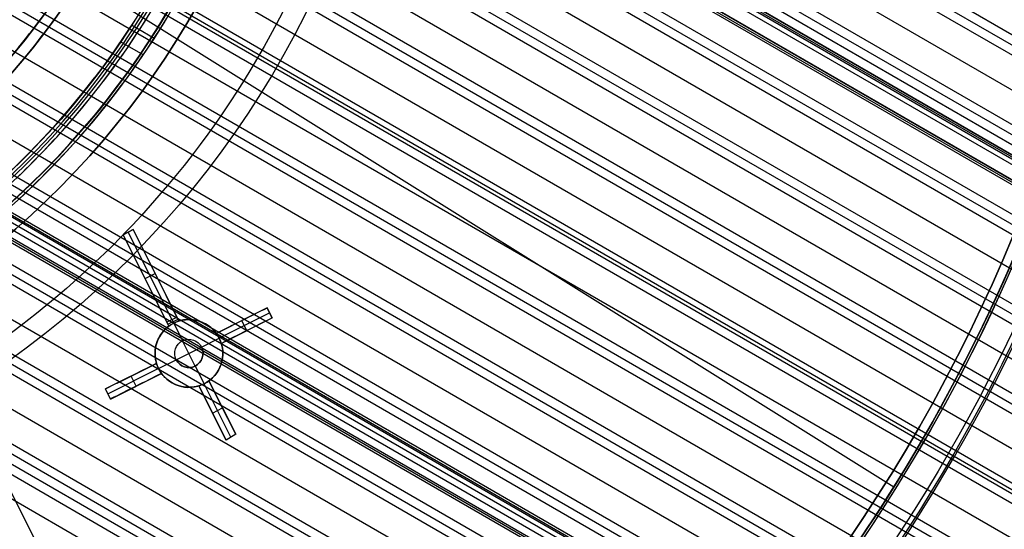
# Model space of a CAD drawing. Extents: x 19329 to 20306, y -2029 to -1182.
# Tile 50 of 66: x 19867 to 19955, y -1795 to -1750. Entities that reach past the tile are written whole.
import ezdxf

# ---------------------------------------------------------------- set-up
doc = ezdxf.new("R2010")
doc.units = 0
doc.layers.get('0').update_dxf_attribs({"linetype": 'CONTINUOUS'})
doc.layers.add('COLOR', color=7, linetype='CONTINUOUS')
doc.layers.add('LUZ', color=7, linetype='CONTINUOUS')

msp = doc.modelspace()

# ---------------------------------------------------------------- linework, layer by layer
for p, q in [((20294.087, -1946.777, 56.295), (19872.043, -1703.11, 56.295)), ((19872.269, -1704.137, 56.718), (20293.698, -1947.449, 56.718)), ((20293.31, -1948.122, 57.141), (19872.472, -1705.151, 57.141)), ((19872.852, -1708.441, 57.512), (20291.98, -1950.425, 57.512)), ((20290.651, -1952.728, 57.882), (19873.032, -1711.616, 57.882)), ((19873.086, -1712.544, 58.305), (20290.262, -1953.401, 58.305)), ((20289.874, -1954.073, 58.728), (19873.123, -1713.462, 58.728)), ((20289.323, -1955.028, 60.548), (19873.272, -1714.821, 60.548)), ((19873.356, -1714.675, 61.279), (20289.407, -1954.882, 61.279)), ((19873.441, -1714.529, 62.009), (20289.491, -1954.736, 62.009)), ((20289.491, -1954.736, 62.009), (19873.441, -1714.529, 62.009)), ((20289.117, -1955.385, 63.209), (19873.51, -1715.434, 63.209)), ((19873.02, -1716.473, 59.098), (20288.544, -1956.377, 59.098)), ((19873.164, -1717.009, 60.998), (20288.348, -1956.716, 60.998)), ((20288.433, -1956.57, 61.728), (19873.248, -1716.863, 61.728)), ((20288.517, -1956.424, 62.459), (19873.332, -1716.717, 62.459)), ((20288.517, -1956.424, 62.459), (19873.332, -1716.717, 62.459)), ((20287.215, -1958.68, 59.469), (19872.762, -1719.395, 59.469)), ((19872.685, -1720.248, 59.892), (20286.826, -1959.352, 59.892)), ((20286.438, -1960.025, 60.314), (19872.593, -1721.092, 60.314)), ((19872.106, -1723.881, 60.685), (20285.108, -1962.328, 60.685)), ((20283.778, -1964.631, 61.055), (19871.489, -1726.596, 61.055)), ((19871.301, -1727.384, 61.478), (20283.39, -1965.304, 61.478)), ((20283.002, -1965.976, 61.901), (19871.101, -1728.165, 61.901)), ((19870.284, -1730.764, 62.271), (20281.672, -1968.279, 62.271)), ((20280.342, -1970.583, 62.642), (19869.349, -1733.295, 62.642)), ((19869.062, -1734.027, 63.065), (20279.954, -1971.255, 63.065)), ((20279.566, -1971.928, 63.488), (19868.764, -1734.751, 63.488)), ((19867.643, -1737.175, 63.858), (20278.236, -1974.231, 63.858)), ((19864.226, -1743.137, 65.444), (20274.8, -1980.182, 65.444)), ((20273.47, -1982.485, 65.815), (19862.701, -1745.328, 65.815)), ((20272.694, -1983.831, 66.661), (19861.742, -1746.567, 66.661)), ((19862.227, -1745.951, 66.238), (20273.082, -1983.158, 66.238)), ((20276.906, -1976.534, 64.228), (19878.017, -1746.235, 64.228)), ((19877.804, -1747.009, 64.651), (20276.518, -1977.207, 64.651)), ((20276.656, -1976.968, 66.397), (19877.946, -1746.773, 66.397)), ((20276.13, -1977.879, 65.074), (19877.341, -1747.639, 65.074)), ((19860.031, -1748.651, 67.031), (20271.364, -1986.134, 67.031)), ((20270.034, -1988.437, 67.401), (19858.204, -1750.667, 67.401)), ((19879.336, -1751.475, 69.865), (19877.341, -1750.323, 69.865)), ((20269.258, -1989.782, 68.247), (19857.049, -1751.793, 68.247)), ((19857.633, -1751.234, 67.824), (20269.646, -1989.109, 67.824)), ((19878.367, -1752.938, 64.584), (19876.37, -1751.785, 64.584)), ((19855.022, -1753.694, 68.618), (20267.928, -1992.085, 68.618)), ((19852.187, -1756.025, 69.411), (20266.21, -1995.061, 69.411)), ((20266.598, -1994.388, 68.988), (19852.867, -1755.52, 68.988)), ((20265.822, -1995.733, 69.834), (19851.493, -1756.521, 69.834)), ((20264.757, -1997.577, 74.456), (19849.188, -1757.648, 74.456)), ((20264.963, -1997.22, 71.795), (19849.815, -1757.534, 71.795)), ((19849.899, -1757.388, 72.526), (20265.048, -1997.074, 72.526)), ((20265.132, -1996.928, 73.257), (19849.983, -1757.241, 73.257)), ((19847.978, -1758.723, 72.245), (20263.989, -1998.908, 72.245)), ((20264.073, -1998.761, 72.976), (19848.062, -1758.577, 72.976)), ((20264.158, -1998.615, 73.707), (19848.147, -1758.431, 73.707)), ((19849.11, -1758.216, 70.204), (20264.492, -1998.037, 70.204)), ((19846.574, -1759.823, 70.574), (20263.162, -2000.34, 70.574)), ((20262.385, -2001.685, 71.42), (19844.944, -1760.675, 71.42)), ((19845.767, -1760.254, 70.997), (20262.774, -2001.012, 70.997)), ((19842.127, -1762.12, 71.791), (20261.056, -2003.988, 71.791)), ((20258.949, -2007.636, 73.007), (19837.151, -1764.111, 73.007)), ((19838.144, -1763.788, 72.584), (20259.338, -2006.964, 72.584)), ((20259.726, -2006.291, 72.161), (19839.114, -1763.451, 72.161)), ((19833.752, -1765.219, 73.377), (20257.62, -2009.939, 73.377)), ((20255.098, -2014.307, 76.351), (19825.885, -1766.501, 76.351)), ((19827.596, -1766.53, 74.593), (20255.513, -2013.588, 74.593)), ((19828.848, -1766.356, 74.171), (20255.902, -2012.915, 74.171)), ((19830.06, -1766.159, 73.748), (20256.29, -2012.243, 73.748)), ((19837.725, -1775.448, 74.964), (20254.184, -2015.891, 74.964))]:
    msp.add_line(p, q)
at = {"extrusion": (0.112476, 0.194813, 0.97437)}
for points in [[(-18054.372, -8257.824), (-18054.882, -8257.515), (-18055.391, -8257.201), (-18055.897, -8256.883), (-18056.402, -8256.56), (-18056.904, -8256.232), (-18057.404, -8255.9), (-18057.901, -8255.563), (-18058.397, -8255.222), (-18058.889, -8254.876), (-18059.38, -8254.525), (-18059.868, -8254.17), (-18060.353, -8253.811), (-18060.835, -8253.447), (-18061.315, -8253.079), (-18061.792, -8252.706), (-18062.267, -8252.329), (-18062.738, -8251.948), (-18063.206, -8251.563), (-18063.672, -8251.173), (-18064.134, -8250.779), (-18064.594, -8250.381), (-18065.05, -8249.979), (-18065.503, -8249.572), (-18065.953, -8249.162), (-18066.399, -8248.748), (-18066.842, -8248.33), (-18067.282, -8247.907), (-18067.718, -8247.481), (-18068.151, -8247.052), (-18068.58, -8246.618), (-18069.005, -8246.18), (-18069.427, -8245.739), (-18069.845, -8245.295), (-18070.26, -8244.846), (-18070.671, -8244.395), (-18071.078, -8243.939), (-18071.481, -8243.481), (-18071.88, -8243.019), (-18072.275, -8242.553), (-18072.666, -8242.084), (-18073.053, -8241.612), (-18073.437, -8241.137), (-18073.816, -8240.659), (-18074.191, -8240.178), (-18074.561, -8239.693), (-18074.928, -8239.206), (-18075.29, -8238.716), (-18075.648, -8238.223), (-18076.002, -8237.727), (-18076.352, -8237.229), (-18076.697, -8236.728), (-18077.037, -8236.224), (-18077.374, -8235.718), (-18077.706, -8235.209), (-18078.033, -8234.698), (-18078.356, -8234.185), (-18078.675, -8233.669), (-18078.989, -8233.151), (-18079.298, -8232.631), (-18079.603, -8232.109), (-18079.903, -8231.584), (-18080.199, -8231.058), (-18080.49, -8230.53), (-18080.776, -8230), (-18081.058, -8229.468), (-18081.335, -8228.934), (-18081.608, -8228.399), (-18081.876, -8227.862), (-18082.139, -8227.324), (-18082.397, -8226.784), (-18082.651, -8226.242), (-18082.9, -8225.7), (-18083.144, -8225.156), (-18083.384, -8224.61), (-18083.619, -8224.064), (-18083.849, -8223.516), (-18084.074, -8222.968), (-18084.295, -8222.418), (-18084.511, -8221.868), (-18084.722, -8221.317), (-18084.928, -8220.765), (-18085.13, -8220.212), (-18085.327, -8219.658), (-18085.519, -8219.104), (-18085.707, -8218.549), (-18085.89, -8217.994), (-18086.068, -8217.439), (-18086.241, -8216.883), (-18086.41, -8216.326), (-18086.574, -8215.77), (-18086.734, -8215.213), (-18086.889, -8214.656), (-18087.039, -8214.099), (-18087.185, -8213.542), (-18087.326, -8212.985), (-18087.462, -8212.428), (-18087.594, -8211.871), (-18087.721, -8211.315), (-18087.844, -8210.758), (-18087.962, -8210.202), (-18088.076, -8209.646), (-18088.186, -8209.091), (-18088.29, -8208.536), (-18088.391, -8207.982), (-18088.487, -8207.428), (-18088.578, -8206.875), (-18088.666, -8206.322), (-18088.748, -8205.771), (-18088.827, -8205.22), (-18088.901, -8204.669), (-18088.971, -8204.12), (-18089.037, -8203.571), (-18089.099, -8203.024), (-18089.156, -8202.477), (-18089.209, -8201.932), (-18089.258, -8201.387), (-18089.303, -8200.844), (-18089.344, -8200.302), (-18089.381, -8199.761), (-18089.414, -8199.221), (-18089.443, -8198.683), (-18089.468, -8198.146), (-18089.489, -8197.61), (-18089.506, -8197.075), (-18089.519, -8196.543), (-18089.528, -8196.011), (-18089.534, -8195.481), (-18089.536, -8194.953), (-18089.534, -8194.434), (-18089.529, -8193.914), (-18089.52, -8193.393), (-18089.507, -8192.87), (-18089.49, -8192.346), (-18089.47, -8191.82), (-18089.446, -8191.293), (-18089.418, -8190.765), (-18089.387, -8190.235), (-18089.351, -8189.704), (-18089.312, -8189.173), (-18089.269, -8188.64), (-18089.221, -8188.105), (-18089.17, -8187.57), (-18089.115, -8187.034), (-18089.056, -8186.497), (-18088.993, -8185.959), (-18088.925, -8185.42), (-18088.854, -8184.88), (-18088.778, -8184.34), (-18088.698, -8183.799), (-18088.615, -8183.257), (-18088.526, -8182.714), (-18088.434, -8182.171), (-18088.338, -8181.627), (-18088.237, -8181.083), (-18088.132, -8180.538), (-18088.022, -8179.993), (-18087.908, -8179.447), (-18087.79, -8178.901), (-18087.668, -8178.355), (-18087.541, -8177.809), (-18087.41, -8177.262), (-18087.274, -8176.716), (-18087.134, -8176.169), (-18086.99, -8175.622), (-18086.841, -8175.076), (-18086.688, -8174.529), (-18086.53, -8173.983), (-18086.367, -8173.436), (-18086.201, -8172.89), (-18086.029, -8172.345), (-18085.853, -8171.8), (-18085.673, -8171.255), (-18085.488, -8170.711), (-18085.299, -8170.167), (-18085.105, -8169.624), (-18084.906, -8169.081), (-18084.703, -8168.539), (-18084.495, -8167.998), (-18084.283, -8167.458), (-18084.066, -8166.919), (-18083.845, -8166.381), (-18083.619, -8165.843), (-18083.389, -8165.307), (-18083.154, -8164.772), (-18082.914, -8164.238), (-18082.67, -8163.705), (-18082.422, -8163.174), (-18082.168, -8162.644), (-18081.911, -8162.115), (-18081.649, -8161.588), (-18081.382, -8161.062), (-18081.111, -8160.538), (-18080.835, -8160.016), (-18080.555, -8159.495), (-18080.27, -8158.977), (-18079.981, -8158.46), (-18079.688, -8157.944), (-18079.39, -8157.431), (-18079.088, -8156.92), (-18078.781, -8156.411), (-18078.47, -8155.904), (-18078.155, -8155.399), (-18077.835, -8154.897), (-18077.511, -8154.397), (-18077.183, -8153.899), (-18076.85, -8153.403), (-18076.513, -8152.91), (-18076.172, -8152.42), (-18075.827, -8151.932), (-18075.478, -8151.447), (-18075.125, -8150.964), (-18074.767, -8150.485), (-18074.406, -8150.008), (-18074.04, -8149.534), (-18073.67, -8149.062), (-18073.297, -8148.594), (-18072.919, -8148.129), (-18072.538, -8147.667), (-18072.153, -8147.208), (-18071.764, -8146.752), (-18071.371, -8146.3), (-18070.974, -8145.85), (-18070.574, -8145.404), (-18070.17, -8144.962), (-18069.763, -8144.522), (-18069.352, -8144.087), (-18068.937, -8143.654), (-18068.519, -8143.226), (-18068.097, -8142.801), (-18067.672, -8142.379), (-18067.244, -8141.961), (-18066.812, -8141.547), (-18066.377, -8141.137), (-18065.938, -8140.731), (-18065.497, -8140.328), (-18065.052, -8139.929), (-18064.605, -8139.534), (-18064.154, -8139.144), (-18063.7, -8138.757), (-18063.244, -8138.374), (-18062.784, -8137.995), (-18062.322, -8137.621), (-18061.857, -8137.25), (-18061.389, -8136.884), (-18060.919, -8136.522), (-18060.445, -8136.164), (-18059.97, -8135.81), (-18059.492, -8135.461), (-18059.011, -8135.116), (-18058.528, -8134.775), (-18058.042, -8134.439), (-18057.555, -8134.107), (-18057.065, -8133.78), (-18056.573, -8133.457), (-18056.078, -8133.138), (-18055.582, -8132.824)], [(-18053.461, -8132.824), (-18053.982, -8133.129), (-18054.501, -8133.438), (-18055.018, -8133.753), (-18055.533, -8134.072), (-18056.046, -8134.396), (-18056.557, -8134.725), (-18057.065, -8135.059), (-18057.571, -8135.397), (-18058.075, -8135.74), (-18058.576, -8136.088), (-18059.075, -8136.441), (-18059.571, -8136.798), (-18060.065, -8137.159), (-18060.556, -8137.526), (-18061.044, -8137.896), (-18061.529, -8138.272), (-18062.011, -8138.651), (-18062.491, -8139.036), (-18062.967, -8139.424), (-18063.441, -8139.817), (-18063.911, -8140.215), (-18064.378, -8140.616), (-18064.842, -8141.022), (-18065.303, -8141.432), (-18065.76, -8141.846), (-18066.214, -8142.265), (-18066.665, -8142.687), (-18067.112, -8143.114), (-18067.556, -8143.544), (-18067.996, -8143.978), (-18068.432, -8144.417), (-18068.865, -8144.859), (-18069.294, -8145.305), (-18069.719, -8145.755), (-18070.14, -8146.208), (-18070.558, -8146.665), (-18070.971, -8147.126), (-18071.381, -8147.59), (-18071.787, -8148.058), (-18072.188, -8148.529), (-18072.586, -8149.003), (-18072.979, -8149.481), (-18073.368, -8149.962), (-18073.753, -8150.447), (-18074.134, -8150.934), (-18074.511, -8151.425), (-18074.883, -8151.918), (-18075.251, -8152.415), (-18075.614, -8152.914), (-18075.973, -8153.417), (-18076.328, -8153.922), (-18076.678, -8154.43), (-18077.024, -8154.94), (-18077.365, -8155.453), (-18077.702, -8155.969), (-18078.034, -8156.487), (-18078.361, -8157.008), (-18078.684, -8157.531), (-18079.002, -8158.056), (-18079.316, -8158.584), (-18079.624, -8159.113), (-18079.928, -8159.645), (-18080.228, -8160.179), (-18080.522, -8160.714), (-18080.812, -8161.252), (-18081.097, -8161.792), (-18081.378, -8162.333), (-18081.653, -8162.876), (-18081.924, -8163.42), (-18082.19, -8163.967), (-18082.451, -8164.514), (-18082.707, -8165.063), (-18082.958, -8165.614), (-18083.205, -8166.166), (-18083.446, -8166.719), (-18083.683, -8167.273), (-18083.915, -8167.829), (-18084.142, -8168.385), (-18084.364, -8168.943), (-18084.582, -8169.501), (-18084.794, -8170.06), (-18085.002, -8170.62), (-18085.205, -8171.181), (-18085.403, -8171.742), (-18085.596, -8172.304), (-18085.784, -8172.867), (-18085.967, -8173.43), (-18086.146, -8173.994), (-18086.32, -8174.557), (-18086.489, -8175.122), (-18086.653, -8175.686), (-18086.812, -8176.251), (-18086.967, -8176.815), (-18087.117, -8177.38), (-18087.262, -8177.945), (-18087.402, -8178.51), (-18087.538, -8179.074), (-18087.669, -8179.639), (-18087.795, -8180.203), (-18087.917, -8180.767), (-18088.034, -8181.33), (-18088.147, -8181.893), (-18088.255, -8182.456), (-18088.358, -8183.018), (-18088.457, -8183.58), (-18088.551, -8184.141), (-18088.641, -8184.701), (-18088.726, -8185.261), (-18088.807, -8185.82), (-18088.883, -8186.378), (-18088.955, -8186.935), (-18089.023, -8187.492), (-18089.086, -8188.047), (-18089.145, -8188.601), (-18089.2, -8189.155), (-18089.25, -8189.707), (-18089.297, -8190.258), (-18089.339, -8190.808), (-18089.377, -8191.356), (-18089.41, -8191.904), (-18089.44, -8192.45), (-18089.466, -8192.994), (-18089.487, -8193.538), (-18089.505, -8194.08), (-18089.519, -8194.62), (-18089.528, -8195.159), (-18089.534, -8195.696), (-18089.536, -8196.232), (-18089.534, -8196.743), (-18089.529, -8197.256), (-18089.52, -8197.771), (-18089.508, -8198.287), (-18089.492, -8198.804), (-18089.472, -8199.323), (-18089.449, -8199.843), (-18089.422, -8200.364), (-18089.391, -8200.886), (-18089.356, -8201.41), (-18089.318, -8201.934), (-18089.276, -8202.46), (-18089.23, -8202.987), (-18089.18, -8203.515), (-18089.126, -8204.043), (-18089.069, -8204.573), (-18089.007, -8205.104), (-18088.942, -8205.636), (-18088.872, -8206.168), (-18088.799, -8206.701), (-18088.721, -8207.235), (-18088.639, -8207.77), (-18088.554, -8208.305), (-18088.464, -8208.841), (-18088.37, -8209.377), (-18088.272, -8209.914), (-18088.17, -8210.451), (-18088.063, -8210.989), (-18087.953, -8211.527), (-18087.838, -8212.066), (-18087.719, -8212.605), (-18087.596, -8213.144), (-18087.468, -8213.683), (-18087.336, -8214.222), (-18087.2, -8214.762), (-18087.059, -8215.301), (-18086.915, -8215.84), (-18086.766, -8216.38), (-18086.612, -8216.919), (-18086.454, -8217.458), (-18086.292, -8217.997), (-18086.125, -8218.535), (-18085.954, -8219.074), (-18085.779, -8219.611), (-18085.599, -8220.149), (-18085.415, -8220.686), (-18085.226, -8221.222), (-18085.033, -8221.758), (-18084.836, -8222.293), (-18084.634, -8222.827), (-18084.427, -8223.361), (-18084.217, -8223.893), (-18084.001, -8224.425), (-18083.782, -8224.956), (-18083.558, -8225.486), (-18083.329, -8226.015), (-18083.096, -8226.542), (-18082.859, -8227.069), (-18082.617, -8227.594), (-18082.371, -8228.118), (-18082.12, -8228.641), (-18081.865, -8229.163), (-18081.605, -8229.682), (-18081.342, -8230.201), (-18081.073, -8230.718), (-18080.801, -8231.233), (-18080.524, -8231.746), (-18080.243, -8232.258), (-18079.957, -8232.768), (-18079.667, -8233.276), (-18079.373, -8233.782), (-18079.074, -8234.287), (-18078.772, -8234.789), (-18078.465, -8235.289), (-18078.153, -8235.787), (-18077.838, -8236.283), (-18077.518, -8236.777), (-18077.194, -8237.268), (-18076.867, -8237.757), (-18076.535, -8238.243), (-18076.198, -8238.727), (-18075.858, -8239.209), (-18075.514, -8239.688), (-18075.166, -8240.164), (-18074.813, -8240.638), (-18074.457, -8241.109), (-18074.097, -8241.577), (-18073.733, -8242.043), (-18073.365, -8242.505), (-18072.994, -8242.965), (-18072.618, -8243.421), (-18072.239, -8243.875), (-18071.856, -8244.325), (-18071.469, -8244.773), (-18071.079, -8245.217), (-18070.685, -8245.658), (-18070.287, -8246.096), (-18069.886, -8246.53), (-18069.481, -8246.961), (-18069.073, -8247.389), (-18068.662, -8247.813), (-18068.247, -8248.234), (-18067.829, -8248.651), (-18067.407, -8249.064), (-18066.983, -8249.474), (-18066.555, -8249.881), (-18066.124, -8250.283), (-18065.689, -8250.682), (-18065.252, -8251.077), (-18064.812, -8251.469), (-18064.368, -8251.856), (-18063.922, -8252.24), (-18063.473, -8252.619), (-18063.021, -8252.995), (-18062.566, -8253.367), (-18062.109, -8253.734), (-18061.649, -8254.098), (-18061.186, -8254.458), (-18060.72, -8254.813), (-18060.253, -8255.165), (-18059.782, -8255.512), (-18059.309, -8255.855), (-18058.834, -8256.194), (-18058.357, -8256.528), (-18057.877, -8256.859), (-18057.395, -8257.185), (-18056.911, -8257.507), (-18056.425, -8257.824)], [(-18059.822, -8132.824), (-18060.297, -8133.159), (-18060.77, -8133.498), (-18061.241, -8133.841), (-18061.71, -8134.189), (-18062.176, -8134.54), (-18062.64, -8134.895), (-18063.101, -8135.254), (-18063.559, -8135.618), (-18064.015, -8135.985), (-18064.469, -8136.355), (-18064.92, -8136.73), (-18065.368, -8137.109), (-18065.813, -8137.491), (-18066.255, -8137.877), (-18066.695, -8138.267), (-18067.131, -8138.66), (-18067.565, -8139.057), (-18067.996, -8139.458), (-18068.423, -8139.862), (-18068.848, -8140.27), (-18069.27, -8140.681), (-18069.688, -8141.096), (-18070.103, -8141.514), (-18070.515, -8141.935), (-18070.923, -8142.36), (-18071.329, -8142.788), (-18071.731, -8143.22), (-18072.129, -8143.654), (-18072.524, -8144.092), (-18072.916, -8144.533), (-18073.304, -8144.977), (-18073.689, -8145.424), (-18074.07, -8145.874), (-18074.447, -8146.327), (-18074.821, -8146.783), (-18075.191, -8147.242), (-18075.557, -8147.703), (-18075.92, -8148.168), (-18076.279, -8148.635), (-18076.634, -8149.104), (-18076.986, -8149.577), (-18077.333, -8150.052), (-18077.677, -8150.529), (-18078.017, -8151.009), (-18078.353, -8151.491), (-18078.684, -8151.976), (-18079.012, -8152.463), (-18079.336, -8152.953), (-18079.656, -8153.444), (-18079.972, -8153.938), (-18080.284, -8154.434), (-18080.592, -8154.932), (-18080.896, -8155.432), (-18081.196, -8155.934), (-18081.491, -8156.438), (-18081.782, -8156.943), (-18082.07, -8157.451), (-18082.353, -8157.96), (-18082.632, -8158.471), (-18082.907, -8158.984), (-18083.177, -8159.498), (-18083.443, -8160.014), (-18083.706, -8160.531), (-18083.963, -8161.05), (-18084.217, -8161.57), (-18084.466, -8162.092), (-18084.712, -8162.615), (-18084.953, -8163.139), (-18085.189, -8163.664), (-18085.422, -8164.19), (-18085.65, -8164.717), (-18085.874, -8165.246), (-18086.093, -8165.775), (-18086.308, -8166.305), (-18086.519, -8166.837), (-18086.726, -8167.368), (-18086.929, -8167.901), (-18087.127, -8168.435), (-18087.321, -8168.969), (-18087.51, -8169.503), (-18087.696, -8170.038), (-18087.877, -8170.574), (-18088.054, -8171.11), (-18088.227, -8171.647), (-18088.395, -8172.184), (-18088.559, -8172.721), (-18088.719, -8173.258), (-18088.875, -8173.796), (-18089.027, -8174.334), (-18089.174, -8174.872), (-18089.317, -8175.41), (-18089.456, -8175.948), (-18089.591, -8176.486), (-18089.722, -8177.023), (-18089.849, -8177.561), (-18089.971, -8178.099), (-18090.09, -8178.636), (-18090.204, -8179.173), (-18090.314, -8179.71), (-18090.42, -8180.246), (-18090.523, -8180.782), (-18090.621, -8181.318), (-18090.715, -8181.853), (-18090.805, -8182.387), (-18090.892, -8182.921), (-18090.974, -8183.454), (-18091.052, -8183.987), (-18091.127, -8184.519), (-18091.198, -8185.05), (-18091.264, -8185.58), (-18091.327, -8186.11), (-18091.387, -8186.639), (-18091.442, -8187.167), (-18091.494, -8187.694), (-18091.541, -8188.22), (-18091.586, -8188.744), (-18091.626, -8189.268), (-18091.663, -8189.791), (-18091.696, -8190.313), (-18091.726, -8190.833), (-18091.752, -8191.353), (-18091.774, -8191.871), (-18091.793, -8192.388), (-18091.809, -8192.904), (-18091.821, -8193.418), (-18091.829, -8193.931), (-18091.834, -8194.443), (-18091.836, -8194.953), (-18091.834, -8195.472), (-18091.829, -8195.993), (-18091.82, -8196.515), (-18091.808, -8197.038), (-18091.792, -8197.563), (-18091.772, -8198.089), (-18091.749, -8198.617), (-18091.722, -8199.146), (-18091.691, -8199.676), (-18091.657, -8200.207), (-18091.619, -8200.739), (-18091.577, -8201.272), (-18091.531, -8201.807), (-18091.481, -8202.342), (-18091.428, -8202.879), (-18091.37, -8203.416), (-18091.309, -8203.954), (-18091.244, -8204.494), (-18091.174, -8205.034), (-18091.101, -8205.575), (-18091.024, -8206.116), (-18090.942, -8206.658), (-18090.857, -8207.201), (-18090.768, -8207.745), (-18090.674, -8208.289), (-18090.576, -8208.834), (-18090.474, -8209.379), (-18090.368, -8209.925), (-18090.258, -8210.471), (-18090.144, -8211.017), (-18090.025, -8211.564), (-18089.902, -8212.111), (-18089.775, -8212.658), (-18089.644, -8213.205), (-18089.508, -8213.752), (-18089.368, -8214.3), (-18089.224, -8214.847), (-18089.076, -8215.395), (-18088.923, -8215.942), (-18088.765, -8216.489), (-18088.604, -8217.036), (-18088.438, -8217.583), (-18088.268, -8218.13), (-18088.093, -8218.676), (-18087.914, -8219.221), (-18087.73, -8219.767), (-18087.542, -8220.311), (-18087.35, -8220.856), (-18087.153, -8221.399), (-18086.952, -8221.942), (-18086.747, -8222.484), (-18086.537, -8223.026), (-18086.322, -8223.566), (-18086.103, -8224.106), (-18085.88, -8224.645), (-18085.652, -8225.182), (-18085.42, -8225.719), (-18085.184, -8226.255), (-18084.943, -8226.789), (-18084.697, -8227.322), (-18084.447, -8227.854), (-18084.193, -8228.385), (-18083.935, -8228.914), (-18083.672, -8229.441), (-18083.404, -8229.968), (-18083.133, -8230.492), (-18082.857, -8231.016), (-18082.576, -8231.537), (-18082.291, -8232.057), (-18082.002, -8232.574), (-18081.709, -8233.091), (-18081.411, -8233.605), (-18081.109, -8234.117), (-18080.803, -8234.627), (-18080.493, -8235.135), (-18080.178, -8235.641), (-18079.859, -8236.145), (-18079.536, -8236.647), (-18079.209, -8237.146), (-18078.878, -8237.644), (-18078.542, -8238.138), (-18078.203, -8238.63), (-18077.859, -8239.12), (-18077.511, -8239.607), (-18077.16, -8240.092), (-18076.804, -8240.574), (-18076.444, -8241.053), (-18076.081, -8241.53), (-18075.713, -8242.004), (-18075.342, -8242.475), (-18074.967, -8242.943), (-18074.588, -8243.408), (-18074.205, -8243.87), (-18073.819, -8244.329), (-18073.429, -8244.785), (-18073.035, -8245.238), (-18072.637, -8245.687), (-18072.236, -8246.134), (-18071.831, -8246.577), (-18071.423, -8247.017), (-18071.012, -8247.453), (-18070.596, -8247.886), (-18070.178, -8248.316), (-18069.756, -8248.742), (-18069.331, -8249.164), (-18068.902, -8249.583), (-18068.471, -8249.999), (-18068.036, -8250.41), (-18067.598, -8250.818), (-18067.157, -8251.223), (-18066.712, -8251.623), (-18066.265, -8252.02), (-18065.815, -8252.413), (-18065.362, -8252.802), (-18064.906, -8253.187), (-18064.447, -8253.568), (-18063.986, -8253.945), (-18063.521, -8254.318), (-18063.054, -8254.688), (-18062.585, -8255.053), (-18062.113, -8255.414), (-18061.638, -8255.771), (-18061.161, -8256.123), (-18060.681, -8256.472), (-18060.199, -8256.816), (-18059.715, -8257.156), (-18059.228, -8257.492), (-18058.74, -8257.824)], [(-18060.579, -8257.824), (-18061.045, -8257.487), (-18061.509, -8257.145), (-18061.97, -8256.8), (-18062.429, -8256.451), (-18062.886, -8256.098), (-18063.34, -8255.741), (-18063.792, -8255.381), (-18064.241, -8255.017), (-18064.687, -8254.648), (-18065.131, -8254.277), (-18065.572, -8253.901), (-18066.011, -8253.522), (-18066.446, -8253.139), (-18066.879, -8252.753), (-18067.309, -8252.363), (-18067.736, -8251.969), (-18068.16, -8251.572), (-18068.582, -8251.172), (-18069, -8250.768), (-18069.415, -8250.36), (-18069.827, -8249.95), (-18070.236, -8249.536), (-18070.641, -8249.118), (-18071.044, -8248.698), (-18071.443, -8248.274), (-18071.839, -8247.847), (-18072.232, -8247.417), (-18072.621, -8246.984), (-18073.007, -8246.548), (-18073.39, -8246.109), (-18073.769, -8245.667), (-18074.144, -8245.222), (-18074.516, -8244.774), (-18074.885, -8244.323), (-18075.25, -8243.87), (-18075.611, -8243.413), (-18075.969, -8242.954), (-18076.323, -8242.493), (-18076.673, -8242.029), (-18077.02, -8241.562), (-18077.362, -8241.093), (-18077.702, -8240.621), (-18078.037, -8240.147), (-18078.368, -8239.67), (-18078.696, -8239.191), (-18079.02, -8238.71), (-18079.34, -8238.227), (-18079.656, -8237.742), (-18079.968, -8237.254), (-18080.276, -8236.764), (-18080.58, -8236.273), (-18080.88, -8235.779), (-18081.176, -8235.283), (-18081.468, -8234.786), (-18081.756, -8234.287), (-18082.041, -8233.786), (-18082.321, -8233.283), (-18082.596, -8232.778), (-18082.868, -8232.272), (-18083.136, -8231.765), (-18083.4, -8231.255), (-18083.659, -8230.745), (-18083.915, -8230.233), (-18084.166, -8229.719), (-18084.413, -8229.205), (-18084.656, -8228.689), (-18084.895, -8228.172), (-18085.13, -8227.653), (-18085.361, -8227.134), (-18085.587, -8226.613), (-18085.809, -8226.092), (-18086.027, -8225.569), (-18086.241, -8225.046), (-18086.451, -8224.522), (-18086.656, -8223.997), (-18086.858, -8223.471), (-18087.055, -8222.944), (-18087.248, -8222.417), (-18087.437, -8221.889), (-18087.622, -8221.361), (-18087.803, -8220.832), (-18087.979, -8220.303), (-18088.151, -8219.773), (-18088.32, -8219.243), (-18088.484, -8218.713), (-18088.644, -8218.182), (-18088.799, -8217.651), (-18088.951, -8217.12), (-18089.099, -8216.589), (-18089.242, -8216.058), (-18089.382, -8215.527), (-18089.517, -8214.995), (-18089.649, -8214.464), (-18089.776, -8213.933), (-18089.899, -8213.402), (-18090.019, -8212.871), (-18090.134, -8212.341), (-18090.246, -8211.811), (-18090.353, -8211.281), (-18090.457, -8210.751), (-18090.556, -8210.222), (-18090.652, -8209.694), (-18090.744, -8209.165), (-18090.832, -8208.638), (-18090.916, -8208.111), (-18090.996, -8207.584), (-18091.072, -8207.058), (-18091.145, -8206.533), (-18091.214, -8206.009), (-18091.279, -8205.485), (-18091.34, -8204.962), (-18091.398, -8204.44), (-18091.452, -8203.919), (-18091.502, -8203.399), (-18091.549, -8202.88), (-18091.592, -8202.362), (-18091.631, -8201.844), (-18091.667, -8201.328), (-18091.7, -8200.813), (-18091.729, -8200.299), (-18091.754, -8199.786), (-18091.776, -8199.275), (-18091.794, -8198.764), (-18091.809, -8198.255), (-18091.821, -8197.747), (-18091.829, -8197.241), (-18091.834, -8196.736), (-18091.836, -8196.232), (-18091.834, -8195.706), (-18091.829, -8195.178), (-18091.82, -8194.649), (-18091.807, -8194.119), (-18091.791, -8193.587), (-18091.77, -8193.054), (-18091.747, -8192.52), (-18091.719, -8191.984), (-18091.687, -8191.448), (-18091.652, -8190.909), (-18091.613, -8190.37), (-18091.57, -8189.83), (-18091.523, -8189.288), (-18091.472, -8188.746), (-18091.417, -8188.202), (-18091.358, -8187.658), (-18091.295, -8187.112), (-18091.228, -8186.566), (-18091.157, -8186.019), (-18091.082, -8185.471), (-18091.002, -8184.922), (-18090.919, -8184.373), (-18090.831, -8183.822), (-18090.739, -8183.272), (-18090.643, -8182.72), (-18090.543, -8182.168), (-18090.438, -8181.616), (-18090.329, -8181.063), (-18090.216, -8180.51), (-18090.099, -8179.957), (-18089.977, -8179.403), (-18089.851, -8178.849), (-18089.72, -8178.294), (-18089.585, -8177.74), (-18089.446, -8177.186), (-18089.302, -8176.631), (-18089.154, -8176.077), (-18089.001, -8175.522), (-18088.844, -8174.968), (-18088.683, -8174.414), (-18088.517, -8173.86), (-18088.346, -8173.306), (-18088.171, -8172.753), (-18087.992, -8172.2), (-18087.808, -8171.647), (-18087.62, -8171.096), (-18087.427, -8170.544), (-18087.229, -8169.993), (-18087.027, -8169.443), (-18086.82, -8168.894), (-18086.609, -8168.345), (-18086.394, -8167.797), (-18086.173, -8167.25), (-18085.949, -8166.704), (-18085.719, -8166.159), (-18085.485, -8165.616), (-18085.247, -8165.073), (-18085.004, -8164.531), (-18084.757, -8163.991), (-18084.505, -8163.452), (-18084.248, -8162.914), (-18083.987, -8162.378), (-18083.722, -8161.843), (-18083.452, -8161.31), (-18083.177, -8160.778), (-18082.899, -8160.248), (-18082.615, -8159.72), (-18082.327, -8159.193), (-18082.035, -8158.668), (-18081.738, -8158.145), (-18081.437, -8157.624), (-18081.132, -8157.105), (-18080.822, -8156.588), (-18080.508, -8156.074), (-18080.189, -8155.561), (-18079.866, -8155.05), (-18079.539, -8154.542), (-18079.208, -8154.036), (-18078.872, -8153.533), (-18078.532, -8153.032), (-18078.188, -8152.533), (-18077.84, -8152.037), (-18077.488, -8151.544), (-18077.131, -8151.053), (-18076.771, -8150.565), (-18076.406, -8150.08), (-18076.037, -8149.598), (-18075.665, -8149.118), (-18075.288, -8148.642), (-18074.907, -8148.168), (-18074.523, -8147.698), (-18074.135, -8147.23), (-18073.742, -8146.766), (-18073.346, -8146.305), (-18072.947, -8145.847), (-18072.543, -8145.392), (-18072.136, -8144.941), (-18071.725, -8144.493), (-18071.311, -8144.048), (-18070.893, -8143.607), (-18070.472, -8143.17), (-18070.047, -8142.736), (-18069.618, -8142.305), (-18069.186, -8141.878), (-18068.751, -8141.455), (-18068.313, -8141.036), (-18067.871, -8140.62), (-18067.426, -8140.208), (-18066.978, -8139.8), (-18066.527, -8139.396), (-18066.073, -8138.996), (-18065.616, -8138.6), (-18065.155, -8138.208), (-18064.692, -8137.819), (-18064.226, -8137.435), (-18063.757, -8137.055), (-18063.286, -8136.679), (-18062.811, -8136.307), (-18062.334, -8135.94), (-18061.855, -8135.576), (-18061.373, -8135.217), (-18060.888, -8134.862), (-18060.401, -8134.512), (-18059.911, -8134.165), (-18059.419, -8133.823), (-18058.925, -8133.486), (-18058.429, -8133.153), (-18057.93, -8132.824)]]:
    msp.add_lwpolyline(points, dxfattribs=at)
for points in [[(19867.34, -1752.275), (19867.588, -1751.971), (19867.834, -1751.664), (19868.078, -1751.357), (19868.32, -1751.047), (19868.56, -1750.737), (19868.798, -1750.424), (19869.034, -1750.111), (19869.269, -1749.795)], [(19867.349, -1753.827), (19867.606, -1753.523), (19867.861, -1753.216), (19868.115, -1752.908), (19868.366, -1752.599), (19868.616, -1752.288), (19868.864, -1751.975), (19869.109, -1751.661), (19869.353, -1751.345), (19869.595, -1751.028), (19869.835, -1750.71), (19870.073, -1750.389), (19870.309, -1750.068), (19870.543, -1749.745)], [(19867.357, -1763.631), (19867.674, -1763.326), (19867.99, -1763.019), (19868.304, -1762.71), (19868.615, -1762.399), (19868.925, -1762.086), (19869.233, -1761.772), (19869.539, -1761.455), (19869.843, -1761.137), (19870.145, -1760.816), (19870.445, -1760.494), (19870.743, -1760.171), (19871.039, -1759.845), (19871.334, -1759.517), (19871.626, -1759.188), (19871.916, -1758.857), (19872.204, -1758.524), (19872.49, -1758.189), (19872.774, -1757.853), (19873.056, -1757.515), (19873.335, -1757.175), (19873.613, -1756.833), (19873.889, -1756.49), (19874.162, -1756.145), (19874.433, -1755.798), (19874.702, -1755.45), (19874.969, -1755.1), (19875.234, -1754.748), (19875.497, -1754.395), (19875.757, -1754.04), (19876.015, -1753.683), (19876.271, -1753.325), (19876.525, -1752.965), (19876.777, -1752.604), (19877.026, -1752.241), (19877.273, -1751.877), (19877.518, -1751.511), (19877.761, -1751.144), (19878.001, -1750.775), (19878.239, -1750.405), (19878.475, -1750.033), (19878.709, -1749.66)], [(19867.41, -1765.638), (19867.74, -1765.332), (19868.068, -1765.025), (19868.393, -1764.715), (19868.717, -1764.404), (19869.04, -1764.09), (19869.36, -1763.775), (19869.678, -1763.457), (19869.994, -1763.138), (19870.309, -1762.817), (19870.621, -1762.494), (19870.931, -1762.169), (19871.24, -1761.842), (19871.546, -1761.513), (19871.851, -1761.182), (19872.153, -1760.85), (19872.453, -1760.515), (19872.751, -1760.179), (19873.048, -1759.841), (19873.342, -1759.501), (19873.634, -1759.16), (19873.923, -1758.816), (19874.211, -1758.471), (19874.497, -1758.124), (19874.78, -1757.775), (19875.062, -1757.425), (19875.341, -1757.073), (19875.618, -1756.719), (19875.892, -1756.363), (19876.165, -1756.006), (19876.435, -1755.647), (19876.703, -1755.286), (19876.969, -1754.924), (19877.233, -1754.56), (19877.494, -1754.194), (19877.753, -1753.827), (19878.01, -1753.458), (19878.265, -1753.087), (19878.517, -1752.715), (19878.767, -1752.342), (19879.015, -1751.967), (19879.26, -1751.59), (19879.503, -1751.212), (19879.744, -1750.833), (19879.982, -1750.452), (19880.218, -1750.069), (19880.452, -1749.685)]]:
    msp.add_lwpolyline(points)
for centre, radius, start, end in [((19817.785, -1711.776, 89.375), 73.242, 210, 30), ((19817.785, -1711.776, 88.63), 71.445, 210, 30), ((19817.785, -1711.776, 89.056), 71.211, 210, 30), ((19817.785, -1711.776, 245.683), 65, 210, 30), ((19817.785, -1711.776, 245.683), 64, 210, 30), ((19817.785, -1711.776, 211.391), 58.013, 210, 30), ((19817.785, -1711.776, 212.055), 57.262, 210, 30), ((19817.785, -1711.776, 67.125), 53.582, 210, 30), ((19817.785, -1711.776, 65.621), 53.582, 210, 30), ((19817.785, -1711.776, 67.125), 52.091, 210, 30), ((19817.785, -1711.776, 77.625), 52.091, 210, 30), ((19817.785, -1711.776, 46.5), 71.742, 300.00007, 7.5), ((19817.785, -1711.776, 88.125), 70.939, 255, 345), ((19817.785, -1711.776, 88.125), 70.939, 277.5, 322.5)]:
    msp.add_arc(centre, radius, start, end)
at = {"extrusion": (0, 0, -1)}
for centre, radius in [((-19817.785, -1711.776, -89.375), 70.942), ((-19817.785, -1711.776, -46.5), 70.942), ((-19817.785, -1711.776, -259.625), 65), ((-19817.785, -1711.776, -259.625), 64), ((-19817.785, -1711.776, -88.125), 52.091), ((-19817.785, -1711.776, -62.125), 47.035)]:
    msp.add_arc(centre, radius, 150, 330, dxfattribs=at)
at = {"extrusion": (-0.112476, -0.194813, -0.97437)}
msp.add_arc((18018.593, -8195.281, -1960.183), 56, 334.57359, 25.32743, dxfattribs=at)
at = {"extrusion": (0.112476, 0.194813, 0.97437)}
msp.add_arc((-18018.596, -8195.275, 1959.268), 56, 154.67258, 205.42636, dxfattribs=at)
at = {"layer": 'COLOR'}
for p, q in [((19876.595, -1768.839, 17.312), (19877.489, -1768.391, 17.169)), ((19877.489, -1768.391, 15.7), (19876.595, -1768.839, 15.7)), ((19876.595, -1768.839, 16.506), (19877.489, -1768.391, 16.506)), ((19877.489, -1768.391, 17.169), (19881.54, -1776.475, 13.523)), ((19877.489, -1768.391, 15.7), (19877.489, -1768.391, 17.169)), ((19881.369, -1776.133, 0.7), (19877.489, -1768.391, 15.7)), ((19880.646, -1776.923, 13.653), (19876.595, -1768.839, 17.312)), ((19876.595, -1768.839, 15.7), (19876.595, -1768.839, 17.312)), ((19876.595, -1768.839, 15.7), (19880.475, -1776.582, 0.7)), ((19877.042, -1768.615, 15.7), (19877.042, -1768.615, 17.241)), ((19880.922, -1776.357, 0.7), (19877.042, -1768.615, 15.7)), ((19881.54, -1776.475, 8.935), (19879.239, -1771.883, 8.935)), ((19880.646, -1776.923, 9.006), (19878.326, -1772.294, 9.006)), ((19878.535, -1772.71, 8.2), (19879.429, -1772.262, 8.2)), ((19878.62, -1772.881, 7.869), (19878.62, -1772.881, 15.487)), ((19879.514, -1772.433, 15.352), (19879.514, -1772.433, 7.869)), ((19889.346, -1775.312, 10.7), (19884.839, -1777.571, 5.658)), ((19889.346, -1775.312, 11.45), (19889.794, -1776.206, 11.054)), ((19889.346, -1775.312, 10.7), (19889.346, -1775.312, 11.45)), ((19889.794, -1776.206, 10.7), (19889.346, -1775.312, 10.7)), ((19889.771, -1776.159, 11.075), (19889.346, -1775.312, 11.075)), ((19881.369, -1776.133, 0.7), (19880.475, -1776.582, 0.7)), ((19880.56, -1776.752, 0.7), (19881.454, -1776.304, 0.7)), ((19880.922, -1776.357, 0.7), (19881.074, -1776.661, 0.7)), ((19881.54, -1776.475, 0.7), (19881.369, -1776.133, 0.7)), ((19884.839, -1777.571, 8.928), (19887.762, -1776.106, 8.928)), ((19889.57, -1775.759, 10.7), (19885.1, -1777.999, 5.7)), ((19885.287, -1778.465, 5.658), (19889.794, -1776.206, 10.7)), ((19889.57, -1775.759, 11.252), (19889.57, -1775.759, 10.7)), ((19889.794, -1776.206, 10.7), (19889.794, -1776.206, 11.054)), ((19880.475, -1776.582, 0.7), (19880.646, -1776.923, 0.7)), ((19880.646, -1776.923, 13.653), (19880.646, -1776.923, 0.7)), ((19881.074, -1776.661, 0.7), (19881.074, -1776.661, -7.3)), ((19881.074, -1776.661, -7.3), (19881.858, -1778.226, -7.3)), ((19881.54, -1776.475, 0.7), (19881.54, -1776.475, 13.523)), ((19885.287, -1778.465, 8.726), (19888.03, -1777.09, 8.726)), ((19887.092, -1776.441, 8.179), (19887.092, -1776.441, 11.837)), ((19887.54, -1777.335, 8.179), (19887.092, -1776.441, 8.179)), ((19883.536, -1778.783, -7.3), (19885.1, -1777.999, -7.3)), ((19884.839, -1777.571, 12.198), (19884.839, -1777.571, 5.658)), ((19885.1, -1777.999, 5.7), (19885.1, -1777.999, -7.3)), ((19887.54, -1777.335, 11.437), (19887.54, -1777.335, 8.179)), ((19881.301, -1779.903, -1.3), (19883.536, -1778.783, -1.3)), ((19881.858, -1778.226, -1.3), (19881.858, -1778.226, -7.3)), ((19882.978, -1780.461, -1.3), (19881.858, -1778.226, -1.3)), ((19883.536, -1778.783, -7.3), (19883.536, -1778.783, -1.3)), ((19885.287, -1778.465, 5.658), (19885.287, -1778.465, 11.795)), ((19879.55, -1780.222, 5.658), (19875.042, -1782.481, 10.7)), ((19879.736, -1780.687, 5.7), (19875.266, -1782.928, 10.7)), ((19876.062, -1781.969, 9.559), (19879.55, -1780.222, 9.559)), ((19879.55, -1780.222, 5.658), (19879.55, -1780.222, 12.943)), ((19879.736, -1780.687, -7.3), (19881.301, -1779.903, -7.3)), ((19879.736, -1780.687, -7.3), (19879.736, -1780.687, 5.7)), ((19881.301, -1779.903, -1.3), (19881.301, -1779.903, -7.3)), ((19882.978, -1780.461, -1.3), (19882.978, -1780.461, -7.3)), ((19882.978, -1780.461, -7.3), (19883.762, -1782.025, -7.3)), ((19875.49, -1783.375, 10.7), (19879.998, -1781.116, 5.658)), ((19876.696, -1782.77, 9.351), (19879.998, -1781.116, 9.351)), ((19877.296, -1781.351, 8.179), (19877.296, -1781.351, 13.216)), ((19877.744, -1782.245, 8.179), (19877.296, -1781.351, 8.179)), ((19879.998, -1781.116, 5.658), (19879.998, -1781.116, 12.532)), ((19875.49, -1783.375, 13.044), (19875.042, -1782.481, 13.46)), ((19875.042, -1782.481, 10.7), (19875.042, -1782.481, 13.46)), ((19875.49, -1783.375, 10.7), (19875.042, -1782.481, 10.7)), ((19875.49, -1783.375, 12.08), (19875.042, -1782.481, 12.08)), ((19877.744, -1782.245, 12.802), (19877.744, -1782.245, 8.179)), ((19885.705, -1787.019, 9.035), (19883.296, -1782.212, 11.239)), ((19883.296, -1782.212, 3.658), (19883.296, -1782.212, 11.239)), ((19883.296, -1782.212, 3.658), (19885.705, -1787.019, 9.035)), ((19883.296, -1782.212, 7.449), (19884.995, -1785.601, 7.449)), ((19883.762, -1782.025, 3.7), (19883.762, -1782.025, -7.3)), ((19886.134, -1786.758, 8.994), (19883.762, -1782.025, 3.7)), ((19884.19, -1781.764, 11.117), (19886.563, -1786.497, 8.953)), ((19884.19, -1781.764, 11.117), (19884.19, -1781.764, 3.658)), ((19886.563, -1786.497, 8.953), (19884.19, -1781.764, 3.658)), ((19885.862, -1785.098, 7.388), (19884.19, -1781.764, 7.388)), ((19875.266, -1782.928, 10.7), (19875.266, -1782.928, 13.252)), ((19875.49, -1783.375, 13.044), (19875.49, -1783.375, 10.7)), ((19884.501, -1784.615, 6.346), (19885.395, -1784.167, 6.346)), ((19885.377, -1784.131, 6.305), (19885.377, -1784.131, 10.036)), ((19884.501, -1784.615, 6.346), (19884.501, -1784.615, 10.138)), ((19886.563, -1786.497, 8.953), (19885.705, -1787.019, 9.035))]:
    msp.add_line(p, q, dxfattribs=at)
for points in [[(19881.54, -1776.475, 13.523), (19881.598, -1776.457, 13.511), (19881.657, -1776.441, 13.499), (19881.715, -1776.427, 13.486), (19881.774, -1776.413, 13.472), (19881.832, -1776.401, 13.458), (19881.891, -1776.39, 13.444), (19881.95, -1776.38, 13.429), (19882.008, -1776.371, 13.414), (19882.067, -1776.364, 13.399), (19882.126, -1776.357, 13.383), (19882.185, -1776.352, 13.367), (19882.244, -1776.348, 13.35), (19882.303, -1776.345, 13.333), (19882.362, -1776.344, 13.316), (19882.421, -1776.343, 13.298), (19882.48, -1776.344, 13.28), (19882.539, -1776.346, 13.262), (19882.598, -1776.349, 13.243), (19882.657, -1776.353, 13.224), (19882.715, -1776.358, 13.205), (19882.773, -1776.364, 13.186), (19882.831, -1776.372, 13.166), (19882.889, -1776.38, 13.146), (19882.946, -1776.39, 13.126), (19883.003, -1776.401, 13.105), (19883.059, -1776.412, 13.085), (19883.116, -1776.425, 13.064), (19883.172, -1776.439, 13.043), (19883.228, -1776.454, 13.021), (19883.283, -1776.471, 13), (19883.338, -1776.488, 12.978), (19883.393, -1776.506, 12.956), (19883.447, -1776.525, 12.933), (19883.501, -1776.546, 12.911), (19883.554, -1776.567, 12.888), (19883.607, -1776.589, 12.866), (19883.66, -1776.612, 12.843), (19883.711, -1776.636, 12.82), (19883.763, -1776.661, 12.797), (19883.814, -1776.687, 12.774), (19883.864, -1776.714, 12.75), (19883.913, -1776.742, 12.727), (19883.962, -1776.771, 12.703), (19884.011, -1776.801, 12.68), (19884.059, -1776.832, 12.656), (19884.106, -1776.863, 12.632), (19884.153, -1776.895, 12.608), (19884.199, -1776.929, 12.585), (19884.244, -1776.963, 12.561), (19884.289, -1776.998, 12.537), (19884.376, -1777.07, 12.488), (19884.461, -1777.146, 12.44), (19884.542, -1777.225, 12.392), (19884.621, -1777.307, 12.343), (19884.659, -1777.349, 12.319), (19884.697, -1777.392, 12.295), (19884.733, -1777.436, 12.27), (19884.769, -1777.48, 12.246), (19884.804, -1777.525, 12.222), (19884.839, -1777.571, 12.198)], [(19879.55, -1780.222, 12.943), (19879.519, -1780.114, 12.986), (19879.505, -1780.06, 13.007), (19879.492, -1780.006, 13.028), (19879.48, -1779.952, 13.049), (19879.47, -1779.897, 13.069), (19879.46, -1779.842, 13.089), (19879.451, -1779.787, 13.109), (19879.443, -1779.732, 13.129), (19879.437, -1779.676, 13.148), (19879.431, -1779.621, 13.167), (19879.426, -1779.565, 13.186), (19879.423, -1779.509, 13.205), (19879.42, -1779.452, 13.223), (19879.419, -1779.396, 13.242), (19879.418, -1779.339, 13.26), (19879.419, -1779.282, 13.277), (19879.42, -1779.225, 13.295), (19879.423, -1779.168, 13.312), (19879.427, -1779.111, 13.329), (19879.432, -1779.054, 13.345), (19879.438, -1778.997, 13.362), (19879.445, -1778.94, 13.377), (19879.454, -1778.883, 13.393), (19879.463, -1778.827, 13.408), (19879.473, -1778.77, 13.422), (19879.485, -1778.714, 13.437), (19879.497, -1778.658, 13.451), (19879.511, -1778.603, 13.464), (19879.526, -1778.547, 13.477), (19879.542, -1778.491, 13.49), (19879.559, -1778.436, 13.502), (19879.577, -1778.381, 13.515), (19879.596, -1778.326, 13.526), (19879.616, -1778.271, 13.537), (19879.638, -1778.216, 13.548), (19879.661, -1778.162, 13.559), (19879.684, -1778.108, 13.568), (19879.709, -1778.054, 13.578), (19879.735, -1778.001, 13.587), (19879.762, -1777.949, 13.595), (19879.79, -1777.897, 13.603), (19879.818, -1777.846, 13.611), (19879.848, -1777.796, 13.618), (19879.879, -1777.746, 13.624), (19879.911, -1777.696, 13.63), (19879.944, -1777.647, 13.636), (19879.977, -1777.599, 13.641), (19880.012, -1777.551, 13.646), (19880.048, -1777.504, 13.65), (19880.085, -1777.457, 13.653), (19880.123, -1777.411, 13.656), (19880.162, -1777.366, 13.659), (19880.202, -1777.321, 13.661), (19880.242, -1777.278, 13.663), (19880.284, -1777.235, 13.664), (19880.327, -1777.193, 13.664), (19880.37, -1777.151, 13.664), (19880.414, -1777.111, 13.663), (19880.459, -1777.072, 13.662), (19880.504, -1777.033, 13.661), (19880.551, -1776.995, 13.659), (19880.598, -1776.959, 13.656), (19880.646, -1776.923, 13.653)], [(19885.287, -1778.465, 11.795), (19885.303, -1778.519, 11.774), (19885.317, -1778.572, 11.753), (19885.331, -1778.627, 11.733), (19885.344, -1778.681, 11.713), (19885.356, -1778.735, 11.693), (19885.367, -1778.79, 11.673), (19885.377, -1778.845, 11.653), (19885.385, -1778.9, 11.634), (19885.393, -1778.955, 11.615), (19885.4, -1779.011, 11.597), (19885.405, -1779.067, 11.578), (19885.41, -1779.123, 11.56), (19885.414, -1779.179, 11.542), (19885.416, -1779.235, 11.524), (19885.418, -1779.292, 11.507), (19885.418, -1779.349, 11.489), (19885.417, -1779.406, 11.472), (19885.416, -1779.463, 11.456), (19885.413, -1779.52, 11.439), (19885.409, -1779.578, 11.423), (19885.404, -1779.635, 11.407), (19885.398, -1779.692, 11.392), (19885.391, -1779.749, 11.377), (19885.382, -1779.806, 11.362), (19885.373, -1779.862, 11.348), (19885.362, -1779.918, 11.334), (19885.351, -1779.975, 11.321), (19885.338, -1780.031, 11.307), (19885.325, -1780.086, 11.295), (19885.31, -1780.142, 11.282), (19885.294, -1780.198, 11.27), (19885.277, -1780.253, 11.258), (19885.259, -1780.308, 11.247), (19885.239, -1780.364, 11.236), (19885.219, -1780.419, 11.225), (19885.197, -1780.473, 11.215), (19885.174, -1780.528, 11.206), (19885.151, -1780.581, 11.196), (19885.126, -1780.635, 11.187), (19885.1, -1780.688, 11.179), (19885.073, -1780.74, 11.171), (19885.045, -1780.791, 11.164), (19885.017, -1780.842, 11.156), (19884.987, -1780.893, 11.15), (19884.956, -1780.943, 11.144), (19884.924, -1780.992, 11.138), (19884.892, -1781.041, 11.133), (19884.858, -1781.089, 11.128), (19884.823, -1781.137, 11.124), (19884.787, -1781.184, 11.12), (19884.75, -1781.23, 11.117), (19884.712, -1781.276, 11.114), (19884.673, -1781.322, 11.111), (19884.634, -1781.366, 11.11), (19884.593, -1781.41, 11.108), (19884.551, -1781.453, 11.107), (19884.509, -1781.495, 11.107), (19884.466, -1781.536, 11.107), (19884.422, -1781.576, 11.107), (19884.377, -1781.615, 11.108), (19884.332, -1781.654, 11.11), (19884.285, -1781.691, 11.112), (19884.238, -1781.728, 11.114), (19884.19, -1781.764, 11.117)], [(19883.296, -1782.212, 11.239), (19883.238, -1782.229, 11.251), (19883.18, -1782.245, 11.263), (19883.121, -1782.26, 11.275), (19883.063, -1782.273, 11.288), (19883.004, -1782.286, 11.301), (19882.945, -1782.297, 11.314), (19882.887, -1782.307, 11.328), (19882.828, -1782.315, 11.342), (19882.769, -1782.323, 11.357), (19882.71, -1782.329, 11.372), (19882.651, -1782.334, 11.387), (19882.592, -1782.338, 11.403), (19882.533, -1782.341, 11.419), (19882.474, -1782.343, 11.436), (19882.415, -1782.343, 11.453), (19882.355, -1782.343, 11.47), (19882.296, -1782.341, 11.488), (19882.237, -1782.338, 11.506), (19882.179, -1782.334, 11.524), (19882.12, -1782.328, 11.542), (19882.062, -1782.322, 11.561), (19882.004, -1782.315, 11.58), (19881.947, -1782.306, 11.599), (19881.889, -1782.296, 11.619), (19881.832, -1782.286, 11.638), (19881.775, -1782.274, 11.658), (19881.719, -1782.261, 11.679), (19881.663, -1782.247, 11.699), (19881.607, -1782.232, 11.72), (19881.552, -1782.215, 11.741), (19881.497, -1782.198, 11.762), (19881.442, -1782.18, 11.783), (19881.387, -1782.161, 11.805), (19881.333, -1782.14, 11.827), (19881.28, -1782.119, 11.849), (19881.227, -1782.097, 11.871), (19881.175, -1782.073, 11.893), (19881.123, -1782.049, 11.916), (19881.072, -1782.024, 11.938), (19881.021, -1781.998, 11.961), (19880.971, -1781.971, 11.984), (19880.921, -1781.943, 12.007), (19880.872, -1781.914, 12.03), (19880.823, -1781.884, 12.053), (19880.776, -1781.854, 12.077), (19880.728, -1781.822, 12.1), (19880.682, -1781.79, 12.124), (19880.636, -1781.757, 12.147), (19880.591, -1781.722, 12.171), (19880.546, -1781.688, 12.195), (19880.459, -1781.615, 12.243), (19880.374, -1781.54, 12.291), (19880.293, -1781.461, 12.339), (19880.214, -1781.379, 12.387), (19880.139, -1781.294, 12.436), (19880.067, -1781.206, 12.484), (19880.032, -1781.161, 12.508), (19879.998, -1781.116, 12.532)]]:
    msp.add_polyline3d(points, dxfattribs=at)
at = {"layer": 'COLOR', "extrusion": (0, 0, -1)}
for centre, radius, start, end in [((-19817.785, -1711.776, 10.541), 152.392, 333.38158, 153.38158), ((-19817.785, -1711.776, -43.5), 75, 63.38158, 243.38158), ((-19817.785, -1711.776, -43.5), 73, 63.38158, 243.38158), ((-19817.785, -1711.776, -33.399), 73, 63.38158, 243.38158), ((-19817.785, -1711.776, -32.973), 75, 63.38158, 243.38158), ((-19817.785, -1711.776, -43.5), 73, 63.38158, 243.38158), ((-19817.785, -1711.776, 10.541), 152.392, 153.38158, 333.38158), ((-19817.785, -1711.776, -18.688), 83.816, 153.38158, 333.38158), ((-19817.785, -1711.776, -26.2), 61.092, 153.38158, 333.38158), ((-19817.793, -1711.772, -28.2), 59.5, 153.38158, 333.38158), ((-19817.793, -1711.772, -27.2), 59.5, 153.38158, 333.38158), ((-19817.785, -1711.776, -17.309), 81.95, 172.62044, 224.12354), ((-19817.785, -1711.776, 20.935), 149, 184.24682, 242.51634), ((-19817.785, -1711.776, 30.6), 150, 189.63158, 237.13158), ((-19817.785, -1711.776, 33.2), 150, 189.63158, 237.13158), ((-19817.785, -1711.776, -17.309), 81.95, 224.13835, 262.6114), ((-19882.418, -1779.343, -3.183), 3, 72.97565, 153.38158), ((-19882.418, -1779.343, -3.183), 3, 333.38158, 53.78751), ((-19882.418, -1779.343, -0.7), 3, 53.78751, 72.97565), ((-19882.418, -1779.343, -2.616), 3, 153.38158, 333.38158), ((-19882.418, -1779.343, 1.3), 1.25, 333.38158, 153.38158), ((-19882.418, -1779.343, 7.3), 1.25, 333.38158, 153.38158), ((-19882.418, -1779.343, 4.3), 1.25, 333.38158, 153.38158), ((-19882.418, -1779.343, 1.3), 1.25, 153.38158, 333.38158), ((-19882.418, -1779.343, 4.3), 1.25, 153.38158, 333.38158)]:
    msp.add_arc(centre, radius, start, end, dxfattribs=at)
at = {"layer": 'COLOR'}
for centre, radius, start, end in [((19817.785, -1711.776, -35.8), 153, 26.61842, 206.61842), ((19817.785, -1711.776, -11.461), 153, 26.61842, 206.61842), ((19817.785, -1711.776, -23.63), 153, 26.61842, 206.61842), ((19817.785, -1711.776, -10.909), 152.834, 26.61842, 206.61842), ((19817.785, -1711.776, -35.8), 150, 26.61842, 206.61842), ((19817.785, -1711.776, -11.461), 153, 206.61842, 26.61842), ((19817.785, -1711.776, -35.8), 153, 206.61842, 26.61842), ((19817.785, -1711.776, -23.63), 153, 206.61842, 26.61842), ((19817.785, -1711.776, -10.909), 152.834, 206.61842, 26.61842), ((19817.785, -1711.776, -35.8), 150, 206.61842, 26.61842), ((19817.785, -1711.776, 22.446), 75, 296.61842, 26.61842), ((19817.793, -1711.772, 26.2), 59.5, 206.61842, 26.61842), ((19817.785, -1711.776, -11.269), 149, 297.48366, 355.75318), ((19817.785, -1711.776, -30.6), 149, 297.48366, 355.75318), ((19817.785, -1711.776, 28.2), 61.5, 298.4605, 339.79051), ((19817.785, -1711.776, 29.25), 61.5, 298.4605, 339.79051), ((19817.785, -1711.776, 30.3), 61.5, 308.00392, 339.79051), ((19817.785, -1711.776, 23.298), 73, 298.21738, 340.03176), ((19882.418, -1779.343, -7.3), 3, 26.61842, 206.61842), ((19882.418, -1779.343, -7.3), 3, 206.61842, 26.61842), ((19882.418, -1779.343, -7.3), 1.25, 206.61842, 26.61842)]:
    msp.add_arc(centre, radius, start, end, dxfattribs=at)
at = {"layer": 'COLOR', "extrusion": (-0.448047, 0.89401, 7.13058e-08)}
msp.add_arc((-16944.985, -246.799, -10498.5), 261.465, 97.87629, 98.99325, dxfattribs=at)
at = {"layer": 'COLOR', "extrusion": (0.448047, -0.89401, -1.3455e-07)}
msp.add_arc((16945.104, -248.949, 10499.5), 263.179, 81.09195, 82.2014, dxfattribs=at)
at = {"layer": 'COLOR', "extrusion": (0.632161, 0.316817, -0.707107)}
for centre, start, end in [((-10499.001, 12009.162, 12003.248), 76.49856, 89.96491), ((-10498.999, 12009.162, 12003.248), 90.03509, 103.50144)]:
    msp.add_arc(centre, 2.147, start, end, dxfattribs=at)
at = {"layer": 'COLOR', "extrusion": (-0.448047, 0.89401, -1.16217e-07)}
msp.add_arc((-16948.751, -217.249, -10498.5), 231.672, 95.22697, 96.48048, dxfattribs=at)
at = {"layer": 'COLOR', "extrusion": (-0.632161, -0.316817, -0.707107)}
for centre, start, end in [((10499.001, -12001.153, -12007.067), 90.03509, 103.50144), ((10498.999, -12001.153, -12007.067), 76.49856, 89.96491)]:
    msp.add_arc(centre, 2.147, start, end, dxfattribs=at)
at = {"layer": 'COLOR', "extrusion": (0.448047, -0.89401, -1.32543e-09)}
msp.add_arc((16948.786, -219.756, 10499.5), 233.752, 83.58613, 84.82835, dxfattribs=at)
at = {"layer": 'COLOR', "extrusion": (0.316817, -0.632161, -0.707107)}
msp.add_arc((16977.857, 7426.516, 7423.419), 2.136, 76.46346, 103.53654, dxfattribs=at)
at = {"layer": 'LUZ'}
for p, q in [((19757.099, -1573.235, -31.05), (19892.571, -1843.243, -31.05)), ((19757.099, -1573.235, -32.55), (19892.571, -1843.243, -32.55)), ((19690.744, -1632.4, -34.05), (19944.826, -1791.152, -34.05)), ((19690.744, -1632.4, -32.55), (19944.826, -1791.152, -32.55)), ((19944.826, -1791.152, -32.55), (19944.826, -1791.152, -34.05))]:
    msp.add_line(p, q, dxfattribs=at)
for centre, start, end in [((19817.785, -1711.776, -34.05), 328.00258, 353.21599), ((19817.785, -1711.776, -31.8), 301.43113, 351.85796), ((19817.785, -1711.776, -32.55), 328.00258, 351.85796), ((19817.785, -1711.776, -32.55), 302.78917, 328.00258)]:
    msp.add_arc(centre, 149.8, start, end, dxfattribs=at)
at = {"layer": 'LUZ', "extrusion": (0, 0, -1)}
for centre, start, end in [((-19817.785, -1711.776, 33.3), 186.78401, 211.99742), ((-19817.785, -1711.776, 31.05), 188.14204, 238.56887), ((-19817.785, -1711.776, 32.55), 188.14204, 211.99742), ((-19817.785, -1711.776, 32.55), 211.99742, 237.21083), ((-19817.785, -1711.776, 34.05), 211.99742, 237.21083), ((-19817.785, -1711.776, 33.3), 211.99742, 237.21083)]:
    msp.add_arc(centre, 149.8, start, end, dxfattribs=at)

doc.saveas('drawing.dxf')
